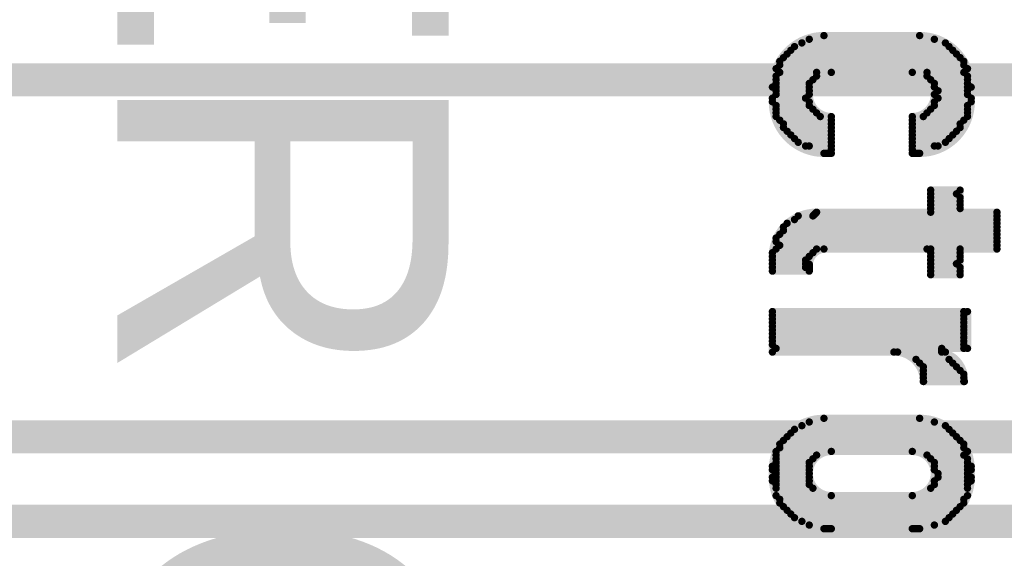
# Model space of a CAD drawing. Header units: millimetres. Extents: x 1.4 to 10.4, y 0 to 10.9.
# Tile 78 of 177: x 4.2367 to 4.3705, y 5.1735 to 5.2467. Entities that reach past the tile are written whole.
import ezdxf

# ---------------------------------------------------------------- set-up
doc = ezdxf.new("R2010")
doc.units = ezdxf.units.MM
doc.header["$MEASUREMENT"] = 0
doc.layers.add('TopLayer', color=1, linetype='Continuous')
doc.layers.add('TopOverlay', color=2, linetype='Continuous')

msp = doc.modelspace()

# ---------------------------------------------------------------- linework, layer by layer
at = {"layer": 'TopLayer', "const_width": 0.0045}
for points in [[(4.19024, 5.2385), (5.57024, 5.2385)], [(4.185, 5.19), (5.555, 5.19)], [(4.18024, 5.1785), (5.55024, 5.1785)]]:
    msp.add_lwpolyline(points, dxfattribs=at)
at = {"layer": 'TopOverlay', "const_width": 0.001}
for points in [[(4.339, 5.2375, -0.414214), (4.346, 5.2445)], [(4.359, 5.2445, -0.414214), (4.366, 5.2375)], [(4.347, 5.2335, -1), (4.347, 5.2395)], [(4.358, 5.2395, -1), (4.358, 5.2335)], [(4.346, 5.2285, -0.414214), (4.339, 5.2355)], [(4.366, 5.2355, -0.414214), (4.359, 5.2285)], [(4.339, 5.2145, -0.414214), (4.345, 5.2205)], [(4.344, 5.21345, -0.356414), (4.346, 5.2155)], [(4.356, 5.2015, -0.378242), (4.35953, 5.1975)], [(4.362, 5.2015, -0.376394), (4.36507, 5.1975)], [(4.339, 5.1855, -0.414214), (4.346, 5.1925)], [(4.359, 5.1925, -0.414214), (4.366, 5.1855)], [(4.347, 5.182, -1), (4.347, 5.188)], [(4.358, 5.188, -1), (4.358, 5.182)], [(4.346, 5.1775, -0.414214), (4.339, 5.1845)], [(4.366, 5.1845, -0.414214), (4.359, 5.1775)]]:
    msp.add_lwpolyline(points, format="xyb", dxfattribs=at)
for points in [[(4.344, 5.244), (4.361, 5.244)], [(4.346, 5.2445), (4.359, 5.2445)], [(4.342, 5.243), (4.363, 5.243)], [(4.343, 5.2435), (4.3625, 5.2435)], [(4.3405, 5.2415), (4.3645, 5.2415)], [(4.341, 5.242), (4.364, 5.242)], [(4.3415, 5.2425), (4.3635, 5.2425)], [(4.3395, 5.24), (4.3655, 5.24)], [(4.34, 5.241), (4.365, 5.241)], [(4.34, 5.2405), (4.365, 5.2405)], [(4.3395, 5.239), (4.345, 5.239)], [(4.34, 5.2395), (4.345, 5.2395)], [(4.347, 5.2395), (4.358, 5.2395)], [(4.36, 5.2395), (4.365, 5.2395)], [(4.36, 5.239), (4.3655, 5.239)], [(4.339, 5.2355), (4.339, 5.2375)], [(4.3395, 5.2385), (4.3445, 5.2385)], [(4.3395, 5.238), (4.344, 5.238)], [(4.3395, 5.2375), (4.344, 5.2375)], [(4.3605, 5.2385), (4.3655, 5.2385)], [(4.361, 5.238), (4.3655, 5.238)], [(4.361, 5.2375), (4.3655, 5.2375)], [(4.366, 5.2355), (4.366, 5.2375)], [(4.339, 5.236), (4.3435, 5.236)], [(4.3395, 5.237), (4.344, 5.237)], [(4.3395, 5.2365), (4.344, 5.2365)], [(4.361, 5.2365), (4.3655, 5.2365)], [(4.3615, 5.237), (4.3655, 5.237)], [(4.3615, 5.236), (4.366, 5.236)], [(4.339, 5.2355), (4.344, 5.2355)], [(4.3395, 5.235), (4.344, 5.235)], [(4.361, 5.2355), (4.366, 5.2355)], [(4.361, 5.235), (4.3655, 5.235)], [(4.3395, 5.2345), (4.3445, 5.2345)], [(4.3395, 5.234), (4.345, 5.234)], [(4.3395, 5.2335), (4.3455, 5.2335)], [(4.347, 5.2285), (4.347, 5.2335)], [(4.358, 5.2285), (4.358, 5.2335)], [(4.3595, 5.2335), (4.3655, 5.2335)], [(4.36, 5.234), (4.3655, 5.234)], [(4.3605, 5.2345), (4.3655, 5.2345)], [(4.34, 5.233), (4.347, 5.233)], [(4.3405, 5.2325), (4.347, 5.2325)], [(4.3405, 5.232), (4.347, 5.232)], [(4.358, 5.233), (4.365, 5.233)], [(4.358, 5.2325), (4.3645, 5.2325)], [(4.358, 5.232), (4.3645, 5.232)], [(4.341, 5.2315), (4.347, 5.2315)], [(4.3415, 5.231), (4.347, 5.231)], [(4.358, 5.2315), (4.364, 5.2315)], [(4.358, 5.231), (4.3635, 5.231)], [(4.342, 5.2305), (4.347, 5.2305)], [(4.3425, 5.23), (4.347, 5.23)], [(4.3435, 5.2295), (4.347, 5.2295)], [(4.344, 5.2295), (4.347, 5.229)], [(4.358, 5.2305), (4.363, 5.2305)], [(4.358, 5.23), (4.3625, 5.23)], [(4.358, 5.2295), (4.3615, 5.2295)], [(4.358, 5.229), (4.361, 5.2295)], [(4.346, 5.2285), (4.347, 5.2285)], [(4.346, 5.2285), (4.347, 5.2285)], [(4.358, 5.2285), (4.359, 5.2285)], [(4.3605, 5.2235), (4.3645, 5.2235)], [(4.3605, 5.221), (4.3605, 5.2235)], [(4.3605, 5.223), (4.364, 5.223)], [(4.3645, 5.221), (4.3645, 5.2235)], [(4.3605, 5.2225), (4.3645, 5.2225)], [(4.3605, 5.222), (4.3645, 5.222)], [(4.3605, 5.2215), (4.3645, 5.2215)], [(4.3425, 5.22), (4.3695, 5.22)], [(4.3445, 5.22), (4.345, 5.2205)], [(4.345, 5.2205), (4.3695, 5.2205)], [(4.3605, 5.2205), (4.3695, 5.2205)], [(4.3695, 5.2155), (4.3695, 5.2205)], [(4.341, 5.219), (4.3695, 5.219)], [(4.342, 5.2195), (4.3695, 5.2195)], [(4.34, 5.2175), (4.3695, 5.2175)], [(4.3405, 5.2185), (4.3695, 5.2185)], [(4.3405, 5.218), (4.3695, 5.218)], [(4.339, 5.215), (4.34, 5.216)], [(4.3395, 5.217), (4.3695, 5.217)], [(4.3395, 5.2165), (4.3695, 5.2165)], [(4.34, 5.216), (4.3695, 5.216)], [(4.339, 5.215), (4.3445, 5.215)], [(4.339, 5.2125), (4.339, 5.215)], [(4.339, 5.2145), (4.344, 5.2145)], [(4.3395, 5.2155), (4.345, 5.2155)], [(4.346, 5.2155), (4.3605, 5.2155)], [(4.36, 5.2155), (4.3695, 5.2155)], [(4.3605, 5.212), (4.3605, 5.2155)], [(4.3605, 5.213), (4.3605, 5.2155)], [(4.3605, 5.215), (4.3645, 5.215)], [(4.3605, 5.2145), (4.3645, 5.2145)], [(4.3645, 5.2155), (4.3695, 5.2155)], [(4.3645, 5.212), (4.3645, 5.2155)], [(4.3645, 5.2155), (4.3695, 5.2155)], [(4.3645, 5.213), (4.3645, 5.2155)], [(4.339, 5.214), (4.3435, 5.214)], [(4.339, 5.2135), (4.3435, 5.2135)], [(4.344, 5.21345), (4.344, 5.2125)], [(4.3605, 5.214), (4.3645, 5.214)], [(4.3605, 5.2135), (4.364, 5.2135)], [(4.339, 5.213), (4.3435, 5.213)], [(4.339, 5.2125), (4.344, 5.2125)], [(4.3605, 5.213), (4.3645, 5.213)], [(4.3605, 5.2125), (4.3645, 5.2125)], [(4.3605, 5.212), (4.3645, 5.212)], [(4.339, 5.207), (4.365, 5.207)], [(4.339, 5.2015), (4.339, 5.207)], [(4.339, 5.207), (4.3655, 5.207)], [(4.339, 5.2065), (4.365, 5.2065)], [(4.365, 5.202), (4.365, 5.207)], [(4.3655, 5.202), (4.3655, 5.207)], [(4.339, 5.206), (4.365, 5.206)], [(4.339, 5.2055), (4.365, 5.2055)], [(4.339, 5.205), (4.365, 5.205)], [(4.339, 5.2045), (4.365, 5.2045)], [(4.339, 5.204), (4.365, 5.204)], [(4.339, 5.2035), (4.365, 5.2035)], [(4.339, 5.203), (4.365, 5.203)], [(4.339, 5.2025), (4.365, 5.2025)], [(4.339, 5.2015), (4.356, 5.2015)], [(4.3395, 5.202), (4.362, 5.202)], [(4.3555, 5.2015), (4.3625, 5.2015)], [(4.362, 5.202), (4.3655, 5.202)], [(4.362, 5.2015), (4.362, 5.202)], [(4.3585, 5.2005), (4.363, 5.2005)], [(4.359, 5.2), (4.3635, 5.2)], [(4.3595, 5.1995), (4.364, 5.1995)], [(4.3595, 5.199), (4.3645, 5.199)], [(4.3595, 5.1985), (4.365, 5.1985)], [(4.3595, 5.198), (4.365, 5.198)], [(4.3595, 5.1975), (4.365, 5.1975)], [(4.3595, 5.1975), (4.365, 5.1975)], [(4.344, 5.192), (4.361, 5.192)], [(4.346, 5.1925), (4.359, 5.1925)], [(4.3415, 5.1905), (4.3635, 5.1905)], [(4.342, 5.191), (4.363, 5.191)], [(4.343, 5.1915), (4.3625, 5.1915)], [(4.3405, 5.1895), (4.3645, 5.1895)], [(4.341, 5.19), (4.364, 5.19)], [(4.3395, 5.188), (4.3655, 5.188)], [(4.34, 5.189), (4.365, 5.189)], [(4.34, 5.1885), (4.365, 5.1885)], [(4.3395, 5.1875), (4.345, 5.1875)], [(4.3395, 5.187), (4.3445, 5.187)], [(4.3395, 5.1865), (4.344, 5.1865)], [(4.36, 5.1875), (4.365, 5.1875)], [(4.3605, 5.187), (4.3655, 5.187)], [(4.361, 5.1865), (4.3655, 5.1865)], [(4.339, 5.184), (4.339, 5.186)], [(4.3395, 5.186), (4.344, 5.186)], [(4.3395, 5.1855), (4.344, 5.1855)], [(4.361, 5.186), (4.3655, 5.186)], [(4.361, 5.1855), (4.3655, 5.1855)], [(4.366, 5.184), (4.366, 5.186)], [(4.3395, 5.185), (4.344, 5.185)], [(4.3395, 5.1845), (4.344, 5.1845)], [(4.3395, 5.184), (4.344, 5.184)], [(4.3395, 5.184), (4.344, 5.184)], [(4.361, 5.184), (4.3655, 5.184)], [(4.361, 5.184), (4.3655, 5.184)], [(4.3615, 5.185), (4.3655, 5.185)], [(4.3615, 5.1845), (4.3655, 5.1845)], [(4.3395, 5.1835), (4.344, 5.1835)], [(4.3395, 5.183), (4.3445, 5.183)], [(4.3605, 5.183), (4.3655, 5.183)], [(4.361, 5.1835), (4.3655, 5.1835)], [(4.3395, 5.182), (4.3655, 5.182)], [(4.34, 5.1815), (4.365, 5.1815)], [(4.34, 5.181), (4.365, 5.181)], [(4.3405, 5.1805), (4.3645, 5.1805)], [(4.341, 5.18), (4.364, 5.18)], [(4.3415, 5.1795), (4.3635, 5.1795)], [(4.342, 5.179), (4.363, 5.179)], [(4.343, 5.1785), (4.3625, 5.1785)], [(4.344, 5.178), (4.361, 5.178)], [(4.346, 5.1775), (4.347, 5.1775)], [(4.347, 5.1775), (4.358, 5.1775)], [(4.358, 5.1775), (4.359, 5.1775)]]:
    msp.add_lwpolyline(points, dxfattribs=at)
at = {"layer": 'TopOverlay', "const_width": 0.0005}
for points in [[(4.34375, 5.244, 1), (4.34425, 5.244, 1)], [(4.34575, 5.2445, 1), (4.34625, 5.2445, 1)], [(4.34575, 5.2445, 1), (4.34625, 5.2445, 1)], [(4.35875, 5.2445, 1), (4.35925, 5.2445, 1)], [(4.35875, 5.2445, 1), (4.35925, 5.2445, 1)], [(4.36075, 5.244, 1), (4.36125, 5.244, 1)], [(4.34175, 5.243, 1), (4.34225, 5.243, 1)], [(4.34275, 5.2435, 1), (4.34325, 5.2435, 1)], [(4.36225, 5.2435, 1), (4.36275, 5.2435, 1)], [(4.36275, 5.243, 1), (4.36325, 5.243, 1)], [(4.34025, 5.2415, 1), (4.34075, 5.2415, 1)], [(4.34075, 5.242, 1), (4.34125, 5.242, 1)], [(4.34125, 5.2425, 1), (4.34175, 5.2425, 1)], [(4.36325, 5.2425, 1), (4.36375, 5.2425, 1)], [(4.36375, 5.242, 1), (4.36425, 5.242, 1)], [(4.36425, 5.2415, 1), (4.36475, 5.2415, 1)], [(4.33925, 5.24, 1), (4.33975, 5.24, 1)], [(4.33975, 5.241, 1), (4.34025, 5.241, 1)], [(4.33975, 5.2405, 1), (4.34025, 5.2405, 1)], [(4.36475, 5.241, 1), (4.36525, 5.241, 1)], [(4.36475, 5.2405, 1), (4.36525, 5.2405, 1)], [(4.36525, 5.24, 1), (4.36575, 5.24, 1)], [(4.33925, 5.239, 1), (4.33975, 5.239, 1)], [(4.33975, 5.2395, 1), (4.34025, 5.2395, 1)], [(4.34475, 5.2395, 1), (4.34525, 5.2395, 1)], [(4.34475, 5.239, 1), (4.34525, 5.239, 1)], [(4.34675, 5.2395, 1), (4.34725, 5.2395, 1)], [(4.34675, 5.2395, 1), (4.34725, 5.2395, 1)], [(4.35775, 5.2395, 1), (4.35825, 5.2395, 1)], [(4.35775, 5.2395, 1), (4.35825, 5.2395, 1)], [(4.35975, 5.2395, 1), (4.36025, 5.2395, 1)], [(4.35975, 5.239, 1), (4.36025, 5.239, 1)], [(4.36475, 5.2395, 1), (4.36525, 5.2395, 1)], [(4.36525, 5.239, 1), (4.36575, 5.239, 1)], [(4.33875, 5.2375, 1), (4.33925, 5.2375, 1)], [(4.33875, 5.2375, 1), (4.33925, 5.2375, 1)], [(4.33925, 5.2385, 1), (4.33975, 5.2385, 1)], [(4.33925, 5.238, 1), (4.33975, 5.238, 1)], [(4.33925, 5.2375, 1), (4.33975, 5.2375, 1)], [(4.34375, 5.238, 1), (4.34425, 5.238, 1)], [(4.34375, 5.2375, 1), (4.34425, 5.2375, 1)], [(4.34425, 5.2385, 1), (4.34475, 5.2385, 1)], [(4.36025, 5.2385, 1), (4.36075, 5.2385, 1)], [(4.36075, 5.238, 1), (4.36125, 5.238, 1)], [(4.36075, 5.2375, 1), (4.36125, 5.2375, 1)], [(4.36525, 5.2385, 1), (4.36575, 5.2385, 1)], [(4.36525, 5.238, 1), (4.36575, 5.238, 1)], [(4.36525, 5.2375, 1), (4.36575, 5.2375, 1)], [(4.36575, 5.2375, 1), (4.36625, 5.2375, 1)], [(4.36575, 5.2375, 1), (4.36625, 5.2375, 1)], [(4.33875, 5.236, 1), (4.33925, 5.236, 1)], [(4.33925, 5.237, 1), (4.33975, 5.237, 1)], [(4.33925, 5.2365, 1), (4.33975, 5.2365, 1)], [(4.34325, 5.236, 1), (4.34375, 5.236, 1)], [(4.34375, 5.237, 1), (4.34425, 5.237, 1)], [(4.34375, 5.2365, 1), (4.34425, 5.2365, 1)], [(4.36075, 5.2365, 1), (4.36125, 5.2365, 1)], [(4.36125, 5.237, 1), (4.36175, 5.237, 1)], [(4.36125, 5.236, 1), (4.36175, 5.236, 1)], [(4.36525, 5.237, 1), (4.36575, 5.237, 1)], [(4.36525, 5.2365, 1), (4.36575, 5.2365, 1)], [(4.36575, 5.236, 1), (4.36625, 5.236, 1)], [(4.33875, 5.2355, 1), (4.33925, 5.2355, 1)], [(4.33875, 5.2355, 1), (4.33925, 5.2355, 1)], [(4.33875, 5.2355, 1), (4.33925, 5.2355, 1)], [(4.33925, 5.235, 1), (4.33975, 5.235, 1)], [(4.34375, 5.2355, 1), (4.34425, 5.2355, 1)], [(4.34375, 5.235, 1), (4.34425, 5.235, 1)], [(4.36075, 5.2355, 1), (4.36125, 5.2355, 1)], [(4.36075, 5.235, 1), (4.36125, 5.235, 1)], [(4.36525, 5.235, 1), (4.36575, 5.235, 1)], [(4.36575, 5.2355, 1), (4.36625, 5.2355, 1)], [(4.36575, 5.2355, 1), (4.36625, 5.2355, 1)], [(4.36575, 5.2355, 1), (4.36625, 5.2355, 1)], [(4.33925, 5.2345, 1), (4.33975, 5.2345, 1)], [(4.33925, 5.234, 1), (4.33975, 5.234, 1)], [(4.33925, 5.2335, 1), (4.33975, 5.2335, 1)], [(4.34425, 5.2345, 1), (4.34475, 5.2345, 1)], [(4.34475, 5.234, 1), (4.34525, 5.234, 1)], [(4.34525, 5.2335, 1), (4.34575, 5.2335, 1)], [(4.34675, 5.2335, 1), (4.34725, 5.2335, 1)], [(4.34675, 5.2335, 1), (4.34725, 5.2335, 1)], [(4.35775, 5.2335, 1), (4.35825, 5.2335, 1)], [(4.35775, 5.2335, 1), (4.35825, 5.2335, 1)], [(4.35925, 5.2335, 1), (4.35975, 5.2335, 1)], [(4.35975, 5.234, 1), (4.36025, 5.234, 1)], [(4.36025, 5.2345, 1), (4.36075, 5.2345, 1)], [(4.36525, 5.2345, 1), (4.36575, 5.2345, 1)], [(4.36525, 5.234, 1), (4.36575, 5.234, 1)], [(4.36525, 5.2335, 1), (4.36575, 5.2335, 1)], [(4.33975, 5.233, 1), (4.34025, 5.233, 1)], [(4.34025, 5.2325, 1), (4.34075, 5.2325, 1)], [(4.34025, 5.232, 1), (4.34075, 5.232, 1)], [(4.34675, 5.233, 1), (4.34725, 5.233, 1)], [(4.34675, 5.2325, 1), (4.34725, 5.2325, 1)], [(4.34675, 5.232, 1), (4.34725, 5.232, 1)], [(4.35775, 5.233, 1), (4.35825, 5.233, 1)], [(4.35775, 5.2325, 1), (4.35825, 5.2325, 1)], [(4.35775, 5.232, 1), (4.35825, 5.232, 1)], [(4.36425, 5.2325, 1), (4.36475, 5.2325, 1)], [(4.36425, 5.232, 1), (4.36475, 5.232, 1)], [(4.36475, 5.233, 1), (4.36525, 5.233, 1)], [(4.34075, 5.2315, 1), (4.34125, 5.2315, 1)], [(4.34125, 5.231, 1), (4.34175, 5.231, 1)], [(4.34675, 5.2315, 1), (4.34725, 5.2315, 1)], [(4.34675, 5.231, 1), (4.34725, 5.231, 1)], [(4.35775, 5.2315, 1), (4.35825, 5.2315, 1)], [(4.35775, 5.231, 1), (4.35825, 5.231, 1)], [(4.36325, 5.231, 1), (4.36375, 5.231, 1)], [(4.36375, 5.2315, 1), (4.36425, 5.2315, 1)], [(4.34175, 5.2305, 1), (4.34225, 5.2305, 1)], [(4.34225, 5.23, 1), (4.34275, 5.23, 1)], [(4.34325, 5.2295, 1), (4.34375, 5.2295, 1)], [(4.34375, 5.2295, 1), (4.34425, 5.2295, 1)], [(4.34675, 5.2305, 1), (4.34725, 5.2305, 1)], [(4.34675, 5.23, 1), (4.34725, 5.23, 1)], [(4.34675, 5.2295, 1), (4.34725, 5.2295, 1)], [(4.35775, 5.2305, 1), (4.35825, 5.2305, 1)], [(4.35775, 5.23, 1), (4.35825, 5.23, 1)], [(4.35775, 5.2295, 1), (4.35825, 5.2295, 1)], [(4.36075, 5.2295, 1), (4.36125, 5.2295, 1)], [(4.36125, 5.2295, 1), (4.36175, 5.2295, 1)], [(4.36225, 5.23, 1), (4.36275, 5.23, 1)], [(4.36275, 5.2305, 1), (4.36325, 5.2305, 1)], [(4.34575, 5.2285, 1), (4.34625, 5.2285, 1)], [(4.34575, 5.2285, 1), (4.34625, 5.2285, 1)], [(4.34575, 5.2285, 1), (4.34625, 5.2285, 1)], [(4.34675, 5.229, 1), (4.34725, 5.229, 1)], [(4.34675, 5.2285, 1), (4.34725, 5.2285, 1)], [(4.34675, 5.2285, 1), (4.34725, 5.2285, 1)], [(4.34675, 5.2285, 1), (4.34725, 5.2285, 1)], [(4.35775, 5.229, 1), (4.35825, 5.229, 1)], [(4.35775, 5.2285, 1), (4.35825, 5.2285, 1)], [(4.35775, 5.2285, 1), (4.35825, 5.2285, 1)], [(4.35875, 5.2285, 1), (4.35925, 5.2285, 1)], [(4.35875, 5.2285, 1), (4.35925, 5.2285, 1)], [(4.36025, 5.2235, 1), (4.36075, 5.2235, 1)], [(4.36025, 5.2235, 1), (4.36075, 5.2235, 1)], [(4.36025, 5.223, 1), (4.36075, 5.223, 1)], [(4.36375, 5.223, 1), (4.36425, 5.223, 1)], [(4.36425, 5.2235, 1), (4.36475, 5.2235, 1)], [(4.36425, 5.2235, 1), (4.36475, 5.2235, 1)], [(4.36025, 5.2225, 1), (4.36075, 5.2225, 1)], [(4.36025, 5.222, 1), (4.36075, 5.222, 1)], [(4.36025, 5.2215, 1), (4.36075, 5.2215, 1)], [(4.36425, 5.2225, 1), (4.36475, 5.2225, 1)], [(4.36425, 5.222, 1), (4.36475, 5.222, 1)], [(4.36425, 5.2215, 1), (4.36475, 5.2215, 1)], [(4.34225, 5.22, 1), (4.34275, 5.22, 1)], [(4.34425, 5.22, 1), (4.34475, 5.22, 1)], [(4.34475, 5.2205, 1), (4.34525, 5.2205, 1)], [(4.34475, 5.2205, 1), (4.34525, 5.2205, 1)], [(4.34475, 5.2205, 1), (4.34525, 5.2205, 1)], [(4.36025, 5.221, 1), (4.36075, 5.221, 1)], [(4.36025, 5.2205, 1), (4.36075, 5.2205, 1)], [(4.36425, 5.221, 1), (4.36475, 5.221, 1)], [(4.36925, 5.2205, 1), (4.36975, 5.2205, 1)], [(4.36925, 5.2205, 1), (4.36975, 5.2205, 1)], [(4.36925, 5.2205, 1), (4.36975, 5.2205, 1)], [(4.36925, 5.22, 1), (4.36975, 5.22, 1)], [(4.34075, 5.219, 1), (4.34125, 5.219, 1)], [(4.34175, 5.2195, 1), (4.34225, 5.2195, 1)], [(4.36925, 5.2195, 1), (4.36975, 5.2195, 1)], [(4.36925, 5.219, 1), (4.36975, 5.219, 1)], [(4.33975, 5.2175, 1), (4.34025, 5.2175, 1)], [(4.34025, 5.2185, 1), (4.34075, 5.2185, 1)], [(4.34025, 5.218, 1), (4.34075, 5.218, 1)], [(4.36925, 5.2185, 1), (4.36975, 5.2185, 1)], [(4.36925, 5.218, 1), (4.36975, 5.218, 1)], [(4.36925, 5.2175, 1), (4.36975, 5.2175, 1)], [(4.33925, 5.217, 1), (4.33975, 5.217, 1)], [(4.33925, 5.2165, 1), (4.33975, 5.2165, 1)], [(4.33975, 5.216, 1), (4.34025, 5.216, 1)], [(4.33975, 5.216, 1), (4.34025, 5.216, 1)], [(4.36925, 5.217, 1), (4.36975, 5.217, 1)], [(4.36925, 5.2165, 1), (4.36975, 5.2165, 1)], [(4.36925, 5.216, 1), (4.36975, 5.216, 1)], [(4.33875, 5.215, 1), (4.33925, 5.215, 1)], [(4.33875, 5.215, 1), (4.33925, 5.215, 1)], [(4.33875, 5.215, 1), (4.33925, 5.215, 1)], [(4.33875, 5.2145, 1), (4.33925, 5.2145, 1)], [(4.33875, 5.2145, 1), (4.33925, 5.2145, 1)], [(4.33925, 5.2155, 1), (4.33975, 5.2155, 1)], [(4.34375, 5.2145, 1), (4.34425, 5.2145, 1)], [(4.34425, 5.215, 1), (4.34475, 5.215, 1)], [(4.34475, 5.2155, 1), (4.34525, 5.2155, 1)], [(4.34575, 5.2155, 1), (4.34625, 5.2155, 1)], [(4.34575, 5.2155, 1), (4.34625, 5.2155, 1)], [(4.35975, 5.2155, 1), (4.36025, 5.2155, 1)], [(4.36025, 5.2155, 1), (4.36075, 5.2155, 1)], [(4.36025, 5.2155, 1), (4.36075, 5.2155, 1)], [(4.36025, 5.2155, 1), (4.36075, 5.2155, 1)], [(4.36025, 5.215, 1), (4.36075, 5.215, 1)], [(4.36025, 5.2145, 1), (4.36075, 5.2145, 1)], [(4.36425, 5.2155, 1), (4.36475, 5.2155, 1)], [(4.36425, 5.2155, 1), (4.36475, 5.2155, 1)], [(4.36425, 5.2155, 1), (4.36475, 5.2155, 1)], [(4.36425, 5.2155, 1), (4.36475, 5.2155, 1)], [(4.36425, 5.215, 1), (4.36475, 5.215, 1)], [(4.36425, 5.2145, 1), (4.36475, 5.2145, 1)], [(4.36925, 5.2155, 1), (4.36975, 5.2155, 1)], [(4.36925, 5.2155, 1), (4.36975, 5.2155, 1)], [(4.36925, 5.2155, 1), (4.36975, 5.2155, 1)], [(4.36925, 5.2155, 1), (4.36975, 5.2155, 1)], [(4.33875, 5.214, 1), (4.33925, 5.214, 1)], [(4.33875, 5.2135, 1), (4.33925, 5.2135, 1)], [(4.34325, 5.214, 1), (4.34375, 5.214, 1)], [(4.34325, 5.2135, 1), (4.34375, 5.2135, 1)], [(4.34375, 5.21345, 1), (4.34425, 5.21345, 1)], [(4.34375, 5.21345, 1), (4.34425, 5.21345, 1)], [(4.36025, 5.214, 1), (4.36075, 5.214, 1)], [(4.36025, 5.2135, 1), (4.36075, 5.2135, 1)], [(4.36375, 5.2135, 1), (4.36425, 5.2135, 1)], [(4.36425, 5.214, 1), (4.36475, 5.214, 1)], [(4.33875, 5.213, 1), (4.33925, 5.213, 1)], [(4.33875, 5.2125, 1), (4.33925, 5.2125, 1)], [(4.33875, 5.2125, 1), (4.33925, 5.2125, 1)], [(4.34325, 5.213, 1), (4.34375, 5.213, 1)], [(4.34375, 5.2125, 1), (4.34425, 5.2125, 1)], [(4.34375, 5.2125, 1), (4.34425, 5.2125, 1)], [(4.36025, 5.213, 1), (4.36075, 5.213, 1)], [(4.36025, 5.213, 1), (4.36075, 5.213, 1)], [(4.36025, 5.2125, 1), (4.36075, 5.2125, 1)], [(4.36025, 5.212, 1), (4.36075, 5.212, 1)], [(4.36025, 5.212, 1), (4.36075, 5.212, 1)], [(4.36425, 5.213, 1), (4.36475, 5.213, 1)], [(4.36425, 5.213, 1), (4.36475, 5.213, 1)], [(4.36425, 5.2125, 1), (4.36475, 5.2125, 1)], [(4.36425, 5.212, 1), (4.36475, 5.212, 1)], [(4.36425, 5.212, 1), (4.36475, 5.212, 1)], [(4.33875, 5.207, 1), (4.33925, 5.207, 1)], [(4.33875, 5.207, 1), (4.33925, 5.207, 1)], [(4.33875, 5.207, 1), (4.33925, 5.207, 1)], [(4.33875, 5.2065, 1), (4.33925, 5.2065, 1)], [(4.36475, 5.207, 1), (4.36525, 5.207, 1)], [(4.36475, 5.207, 1), (4.36525, 5.207, 1)], [(4.36475, 5.2065, 1), (4.36525, 5.2065, 1)], [(4.36525, 5.207, 1), (4.36575, 5.207, 1)], [(4.36525, 5.207, 1), (4.36575, 5.207, 1)], [(4.33875, 5.206, 1), (4.33925, 5.206, 1)], [(4.33875, 5.2055, 1), (4.33925, 5.2055, 1)], [(4.36475, 5.206, 1), (4.36525, 5.206, 1)], [(4.36475, 5.2055, 1), (4.36525, 5.2055, 1)], [(4.33875, 5.205, 1), (4.33925, 5.205, 1)], [(4.33875, 5.2045, 1), (4.33925, 5.2045, 1)], [(4.33875, 5.204, 1), (4.33925, 5.204, 1)], [(4.36475, 5.205, 1), (4.36525, 5.205, 1)], [(4.36475, 5.2045, 1), (4.36525, 5.2045, 1)], [(4.36475, 5.204, 1), (4.36525, 5.204, 1)], [(4.33875, 5.2035, 1), (4.33925, 5.2035, 1)], [(4.33875, 5.203, 1), (4.33925, 5.203, 1)], [(4.33875, 5.2025, 1), (4.33925, 5.2025, 1)], [(4.36475, 5.2035, 1), (4.36525, 5.2035, 1)], [(4.36475, 5.203, 1), (4.36525, 5.203, 1)], [(4.36475, 5.2025, 1), (4.36525, 5.2025, 1)], [(4.33875, 5.2015, 1), (4.33925, 5.2015, 1)], [(4.33875, 5.2015, 1), (4.33925, 5.2015, 1)], [(4.33925, 5.202, 1), (4.33975, 5.202, 1)], [(4.35525, 5.2015, 1), (4.35575, 5.2015, 1)], [(4.35575, 5.2015, 1), (4.35625, 5.2015, 1)], [(4.35575, 5.2015, 1), (4.35625, 5.2015, 1)], [(4.36175, 5.202, 1), (4.36225, 5.202, 1)], [(4.36175, 5.202, 1), (4.36225, 5.202, 1)], [(4.36175, 5.202, 1), (4.36225, 5.202, 1)], [(4.36175, 5.2015, 1), (4.36225, 5.2015, 1)], [(4.36175, 5.2015, 1), (4.36225, 5.2015, 1)], [(4.36225, 5.2015, 1), (4.36275, 5.2015, 1)], [(4.36475, 5.202, 1), (4.36525, 5.202, 1)], [(4.36525, 5.202, 1), (4.36575, 5.202, 1)], [(4.36525, 5.202, 1), (4.36575, 5.202, 1)], [(4.35825, 5.2005, 1), (4.35875, 5.2005, 1)], [(4.35875, 5.2, 1), (4.35925, 5.2, 1)], [(4.36275, 5.2005, 1), (4.36325, 5.2005, 1)], [(4.36325, 5.2, 1), (4.36375, 5.2, 1)], [(4.35925, 5.1995, 1), (4.35975, 5.1995, 1)], [(4.35925, 5.199, 1), (4.35975, 5.199, 1)], [(4.35925, 5.1985, 1), (4.35975, 5.1985, 1)], [(4.36375, 5.1995, 1), (4.36425, 5.1995, 1)], [(4.36425, 5.199, 1), (4.36475, 5.199, 1)], [(4.36475, 5.1985, 1), (4.36525, 5.1985, 1)], [(4.35925, 5.198, 1), (4.35975, 5.198, 1)], [(4.35925, 5.1975, 1), (4.35975, 5.1975, 1)], [(4.35925, 5.1975, 1), (4.35975, 5.1975, 1)], [(4.35928, 5.1975, 1), (4.35978, 5.1975, 1)], [(4.36475, 5.198, 1), (4.36525, 5.198, 1)], [(4.36475, 5.1975, 1), (4.36525, 5.1975, 1)], [(4.36475, 5.1975, 1), (4.36525, 5.1975, 1)], [(4.36482, 5.1975, 1), (4.36532, 5.1975, 1)], [(4.34375, 5.192, 1), (4.34425, 5.192, 1)], [(4.34575, 5.1925, 1), (4.34625, 5.1925, 1)], [(4.34575, 5.1925, 1), (4.34625, 5.1925, 1)], [(4.35875, 5.1925, 1), (4.35925, 5.1925, 1)], [(4.35875, 5.1925, 1), (4.35925, 5.1925, 1)], [(4.36075, 5.192, 1), (4.36125, 5.192, 1)], [(4.34125, 5.1905, 1), (4.34175, 5.1905, 1)], [(4.34175, 5.191, 1), (4.34225, 5.191, 1)], [(4.34275, 5.1915, 1), (4.34325, 5.1915, 1)], [(4.36225, 5.1915, 1), (4.36275, 5.1915, 1)], [(4.36275, 5.191, 1), (4.36325, 5.191, 1)], [(4.36325, 5.1905, 1), (4.36375, 5.1905, 1)], [(4.34025, 5.1895, 1), (4.34075, 5.1895, 1)], [(4.34075, 5.19, 1), (4.34125, 5.19, 1)], [(4.36375, 5.19, 1), (4.36425, 5.19, 1)], [(4.36425, 5.1895, 1), (4.36475, 5.1895, 1)], [(4.33925, 5.188, 1), (4.33975, 5.188, 1)], [(4.33975, 5.189, 1), (4.34025, 5.189, 1)], [(4.33975, 5.1885, 1), (4.34025, 5.1885, 1)], [(4.34675, 5.188, 1), (4.34725, 5.188, 1)], [(4.35775, 5.188, 1), (4.35825, 5.188, 1)], [(4.36475, 5.189, 1), (4.36525, 5.189, 1)], [(4.36475, 5.1885, 1), (4.36525, 5.1885, 1)], [(4.36525, 5.188, 1), (4.36575, 5.188, 1)], [(4.33925, 5.1875, 1), (4.33975, 5.1875, 1)], [(4.33925, 5.187, 1), (4.33975, 5.187, 1)], [(4.33925, 5.1865, 1), (4.33975, 5.1865, 1)], [(4.34375, 5.1865, 1), (4.34425, 5.1865, 1)], [(4.34425, 5.187, 1), (4.34475, 5.187, 1)], [(4.34475, 5.1875, 1), (4.34525, 5.1875, 1)], [(4.35975, 5.1875, 1), (4.36025, 5.1875, 1)], [(4.36025, 5.187, 1), (4.36075, 5.187, 1)], [(4.36075, 5.1865, 1), (4.36125, 5.1865, 1)], [(4.36475, 5.1875, 1), (4.36525, 5.1875, 1)], [(4.36525, 5.187, 1), (4.36575, 5.187, 1)], [(4.36525, 5.1865, 1), (4.36575, 5.1865, 1)], [(4.33875, 5.186, 1), (4.33925, 5.186, 1)], [(4.33875, 5.1855, 1), (4.33925, 5.1855, 1)], [(4.33925, 5.186, 1), (4.33975, 5.186, 1)], [(4.33925, 5.1855, 1), (4.33975, 5.1855, 1)], [(4.34375, 5.186, 1), (4.34425, 5.186, 1)], [(4.34375, 5.1855, 1), (4.34425, 5.1855, 1)], [(4.36075, 5.186, 1), (4.36125, 5.186, 1)], [(4.36075, 5.1855, 1), (4.36125, 5.1855, 1)], [(4.36525, 5.186, 1), (4.36575, 5.186, 1)], [(4.36525, 5.1855, 1), (4.36575, 5.1855, 1)], [(4.36575, 5.186, 1), (4.36625, 5.186, 1)], [(4.36575, 5.1855, 1), (4.36625, 5.1855, 1)], [(4.33875, 5.1845, 1), (4.33925, 5.1845, 1)], [(4.33875, 5.184, 1), (4.33925, 5.184, 1)], [(4.33925, 5.185, 1), (4.33975, 5.185, 1)], [(4.33925, 5.1845, 1), (4.33975, 5.1845, 1)], [(4.33925, 5.184, 1), (4.33975, 5.184, 1)], [(4.33925, 5.184, 1), (4.33975, 5.184, 1)], [(4.34375, 5.185, 1), (4.34425, 5.185, 1)], [(4.34375, 5.1845, 1), (4.34425, 5.1845, 1)], [(4.34375, 5.184, 1), (4.34425, 5.184, 1)], [(4.34375, 5.184, 1), (4.34425, 5.184, 1)], [(4.36075, 5.184, 1), (4.36125, 5.184, 1)], [(4.36075, 5.184, 1), (4.36125, 5.184, 1)], [(4.36125, 5.185, 1), (4.36175, 5.185, 1)], [(4.36125, 5.1845, 1), (4.36175, 5.1845, 1)], [(4.36525, 5.185, 1), (4.36575, 5.185, 1)], [(4.36525, 5.1845, 1), (4.36575, 5.1845, 1)], [(4.36525, 5.184, 1), (4.36575, 5.184, 1)], [(4.36525, 5.184, 1), (4.36575, 5.184, 1)], [(4.36575, 5.1845, 1), (4.36625, 5.1845, 1)], [(4.36575, 5.184, 1), (4.36625, 5.184, 1)], [(4.33925, 5.1835, 1), (4.33975, 5.1835, 1)], [(4.33925, 5.183, 1), (4.33975, 5.183, 1)], [(4.34375, 5.1835, 1), (4.34425, 5.1835, 1)], [(4.34425, 5.183, 1), (4.34475, 5.183, 1)], [(4.36025, 5.183, 1), (4.36075, 5.183, 1)], [(4.36075, 5.1835, 1), (4.36125, 5.1835, 1)], [(4.36525, 5.1835, 1), (4.36575, 5.1835, 1)], [(4.36525, 5.183, 1), (4.36575, 5.183, 1)], [(4.33925, 5.182, 1), (4.33975, 5.182, 1)], [(4.33975, 5.1815, 1), (4.34025, 5.1815, 1)], [(4.34675, 5.182, 1), (4.34725, 5.182, 1)], [(4.35775, 5.182, 1), (4.35825, 5.182, 1)], [(4.36475, 5.1815, 1), (4.36525, 5.1815, 1)], [(4.36525, 5.182, 1), (4.36575, 5.182, 1)], [(4.33975, 5.181, 1), (4.34025, 5.181, 1)], [(4.34025, 5.1805, 1), (4.34075, 5.1805, 1)], [(4.34075, 5.18, 1), (4.34125, 5.18, 1)], [(4.36375, 5.18, 1), (4.36425, 5.18, 1)], [(4.36425, 5.1805, 1), (4.36475, 5.1805, 1)], [(4.36475, 5.181, 1), (4.36525, 5.181, 1)], [(4.34125, 5.1795, 1), (4.34175, 5.1795, 1)], [(4.34175, 5.179, 1), (4.34225, 5.179, 1)], [(4.34275, 5.1785, 1), (4.34325, 5.1785, 1)], [(4.36225, 5.1785, 1), (4.36275, 5.1785, 1)], [(4.36275, 5.179, 1), (4.36325, 5.179, 1)], [(4.36325, 5.1795, 1), (4.36375, 5.1795, 1)], [(4.34375, 5.178, 1), (4.34425, 5.178, 1)], [(4.34575, 5.1775, 1), (4.34625, 5.1775, 1)], [(4.34575, 5.1775, 1), (4.34625, 5.1775, 1)], [(4.34675, 5.1775, 1), (4.34725, 5.1775, 1)], [(4.34675, 5.1775, 1), (4.34725, 5.1775, 1)], [(4.35775, 5.1775, 1), (4.35825, 5.1775, 1)], [(4.35775, 5.1775, 1), (4.35825, 5.1775, 1)], [(4.35875, 5.1775, 1), (4.35925, 5.1775, 1)], [(4.35875, 5.1775, 1), (4.35925, 5.1775, 1)], [(4.36075, 5.178, 1), (4.36125, 5.178, 1)]]:
    msp.add_lwpolyline(points, format="xyb", close=True, dxfattribs=at)

# ---------------------------------------------------------------- texts
at = {"layer": 'TopOverlay'}
msp.add_text('I/O CARRIER CARD', height=0.045, rotation=270, dxfattribs=at).set_placement((4.25, 5.565))

doc.saveas('drawing.dxf')
